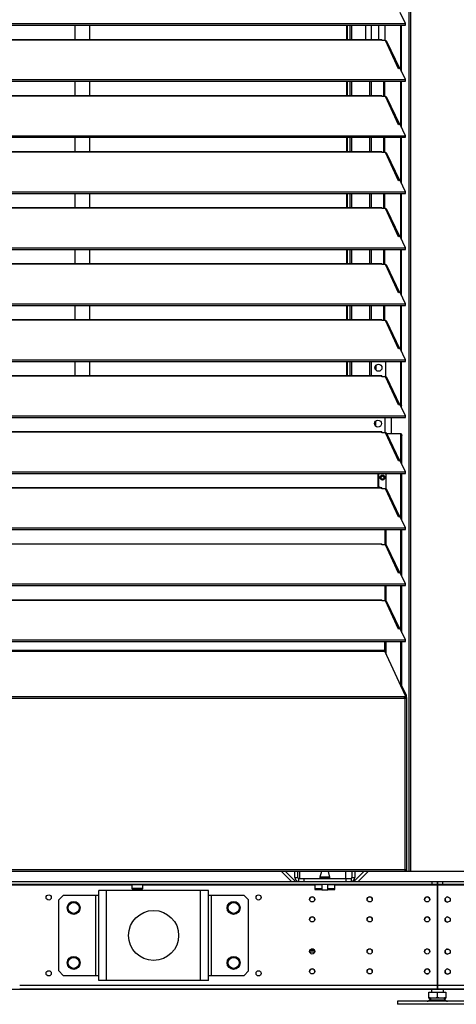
# Model space of a CAD drawing. Header units: millimetres. Extents: x 0 to 39823, y 0 to 11880.
# Tile 24 of 83: x 31490 to 31927, y 8759 to 9745. Entities that reach past the tile are written whole.
import ezdxf

# ---------------------------------------------------------------- set-up
doc = ezdxf.new("R2010")
doc.units = ezdxf.units.MM
doc.header["$PDSIZE"] = -1
doc.layers.add('DIMENZIJE', color=4, linetype='Continuous')
doc.styles.add('SLDTEXTSTYLE6', font='txt')
doc.dimstyles.new('SLDDIMSTYLE0', dxfattribs={"dimtxt": 3, "dimasz": 3.414889, "dimexe": 0, "dimexo": 0.0625, "dimgap": 0.75, "dimtad": 1, "dimdec": 0, "dimlfac": 20, "dimrnd": 1e-09, "dimzin": 12, "dimdsep": 46, "dimtxsty": 'SLDTEXTSTYLE6', "dimsah": 1, "dimcen": 0.09, "dimadec": 0, "dimazin": 3, "dimtfac": 1, "dimtdec": 0, "dimtofl": 0, "dimtmove": 0, "dimatfit": 3, "dimfxl": 1, "dimfrac": 2, "dimtolj": 1, "dimtzin": 12, "dimarcsym": 0})

# ---------------------------------------------------------------- blocks, each defined once
blk = doc.blocks.new('*D11')
at = {"layer": 'Defpoints', "color": 0, "ltscale": 20, "transparency": 16777216}
for p in [(35131.73, 10467.85), (30473.73, 8774.07), (37077.78, 8774.07)]:
    blk.add_point(p, dxfattribs=at)
at = {"layer": 'DIMENZIJE', "color": 0, "lineweight": -2, "ltscale": 20, "transparency": 16777216}
for p, q in [((35132.98, 10467.85), (37077.78, 10467.85)), ((37077.78, 10399.55), (37077.78, 8842.37)), ((30474.98, 8774.07), (37077.78, 8774.07))]:
    blk.add_line(p, q, dxfattribs=at)
at = {"layer": 'DIMENZIJE', "color": 0, "ltscale": 20, "transparency": 16777216}
for points in [[(37066.4, 10399.55), (37089.16, 10399.55), (37077.78, 10467.85)], [(37066.4, 8842.37), (37089.16, 8842.37), (37077.78, 8774.07)]]:
    blk.add_solid(points, dxfattribs=at)
at = {"layer": 'DIMENZIJE', "color": 0, "ltscale": 20, "transparency": 16777216, "insert": (37001.06, 9579.97), "char_height": 60, "attachment_point": 2, "rotation": 90, "style": 'SLDTEXTSTYLE6'}
blk.add_mtext('\\A1;1694', dxfattribs=at)

msp = doc.modelspace()

# ---------------------------------------------------------------- linework, layer by layer
at = {"color": 7, "linetype": 'Continuous', "lineweight": 25, "ltscale": 20}
for p, q in [((31879, 10452.25), (31879, 8892.07)), ((31880.71, 10451.67), (31880.71, 8892.07)), ((31875.65, 9740.75), (31870.43, 9751.94)), ((30314.8, 9740.75), (31875.65, 9740.75)), ((30314.8, 9739.12), (31875.65, 9739.12)), ((31545.03, 9739.12), (31545.03, 9724.97)), ((31560.03, 9724.97), (31560.03, 9739.12)), ((31816.75, 9739.12), (31816.75, 9724.97)), ((31817.31, 9739.12), (31817.31, 9724.97)), ((31820.01, 9739.12), (31820.01, 9724.97)), ((31821.63, 9739.12), (31821.63, 9724.97)), ((31835.93, 9739.12), (31835.93, 9724.97)), ((31841.73, 9724.97), (31841.73, 9739.12)), ((31849.28, 9724.97), (31849.28, 9739.12)), ((31855.43, 9723.87), (31855.43, 9739.12)), ((31871.02, 9694.58), (31871.02, 9739.12)), ((31871.97, 9692.54), (31871.97, 9739.12)), ((31875.65, 9739.12), (31875.65, 9740.75)), ((30338.23, 9724.97), (31852.23, 9724.97)), ((30338.23, 9724.68), (31852.23, 9724.68)), ((31852.23, 9723.87), (31852.23, 9724.97)), ((31855.71, 9723.87), (31852.23, 9723.87)), ((31868.91, 9695.62), (31855.71, 9723.87)), ((31869.99, 9695.78), (31857.28, 9722.99)), ((31870.43, 9695.85), (31868.91, 9695.62)), ((31875.65, 9684.66), (31870.43, 9695.85)), ((30314.8, 9684.66), (31875.65, 9684.66)), ((30314.8, 9683.03), (31875.65, 9683.03)), ((31545.03, 9683.03), (31545.03, 9668.88)), ((31560.03, 9668.88), (31560.03, 9683.03)), ((31816.75, 9683.03), (31816.75, 9668.88)), ((31817.31, 9683.03), (31817.31, 9668.88)), ((31820.01, 9683.03), (31820.01, 9668.88)), ((31821.63, 9683.03), (31821.63, 9668.88)), ((31839.93, 9683.03), (31839.93, 9668.88)), ((31841.73, 9668.88), (31841.73, 9683.03)), ((31854.28, 9667.78), (31854.28, 9683.03)), ((31855.23, 9667.78), (31855.23, 9683.03)), ((31871.02, 9638.49), (31871.02, 9683.03)), ((31871.97, 9636.45), (31871.97, 9683.03)), ((31875.65, 9683.03), (31875.65, 9684.66)), ((30338.23, 9668.88), (31852.23, 9668.88)), ((30338.23, 9668.59), (31852.23, 9668.59)), ((31852.23, 9667.78), (31852.23, 9668.88)), ((31855.71, 9667.78), (31852.23, 9667.78)), ((31868.91, 9639.53), (31855.71, 9667.78)), ((31869.99, 9639.69), (31857.28, 9666.9)), ((31870.43, 9639.76), (31868.91, 9639.53)), ((31875.65, 9628.57), (31870.43, 9639.76)), ((30314.8, 9628.57), (31875.65, 9628.57)), ((30314.8, 9626.94), (31875.65, 9626.94)), ((31545.03, 9626.94), (31545.03, 9612.79)), ((31560.03, 9612.79), (31560.03, 9626.94)), ((31816.75, 9626.94), (31816.75, 9612.79)), ((31817.31, 9626.94), (31817.31, 9612.79)), ((31820.01, 9626.94), (31820.01, 9612.79)), ((31821.63, 9626.94), (31821.63, 9612.79)), ((31839.93, 9626.94), (31839.93, 9612.79)), ((31841.73, 9612.79), (31841.73, 9626.94)), ((31854.28, 9611.69), (31854.28, 9626.94)), ((31855.23, 9611.69), (31855.23, 9626.94)), ((31871.02, 9582.4), (31871.02, 9626.94)), ((31871.97, 9580.36), (31871.97, 9626.94)), ((31875.65, 9626.94), (31875.65, 9628.57)), ((30338.23, 9612.79), (31852.23, 9612.79)), ((30338.23, 9612.5), (31852.23, 9612.5)), ((31852.23, 9611.69), (31852.23, 9612.79)), ((31855.71, 9611.69), (31852.23, 9611.69)), ((31868.91, 9583.44), (31855.71, 9611.69)), ((31869.99, 9583.6), (31857.28, 9610.81)), ((31870.43, 9583.67), (31868.91, 9583.44)), ((31875.65, 9572.48), (31870.43, 9583.67)), ((30314.8, 9572.48), (31875.65, 9572.48)), ((30314.8, 9570.85), (31875.65, 9570.85)), ((31545.03, 9570.85), (31545.03, 9556.7)), ((31560.03, 9556.7), (31560.03, 9570.85)), ((31816.75, 9570.85), (31816.75, 9556.7)), ((31817.31, 9570.85), (31817.31, 9556.7)), ((31820.01, 9570.85), (31820.01, 9556.7)), ((31821.63, 9570.85), (31821.63, 9556.7)), ((31839.93, 9570.85), (31839.93, 9556.7)), ((31841.73, 9556.7), (31841.73, 9570.85)), ((31854.28, 9555.6), (31854.28, 9570.85)), ((31855.23, 9555.6), (31855.23, 9570.85)), ((31871.02, 9526.31), (31871.02, 9570.85)), ((31871.97, 9524.27), (31871.97, 9570.85)), ((31875.65, 9570.85), (31875.65, 9572.48)), ((30338.23, 9556.7), (31852.23, 9556.7)), ((30338.23, 9556.41), (31852.23, 9556.41)), ((31852.23, 9555.6), (31852.23, 9556.7)), ((31855.71, 9555.6), (31852.23, 9555.6)), ((31868.91, 9527.35), (31855.71, 9555.6)), ((31869.99, 9527.51), (31857.28, 9554.72)), ((31870.43, 9527.58), (31868.91, 9527.35)), ((31875.65, 9516.39), (31870.43, 9527.58)), ((30314.8, 9516.39), (31875.65, 9516.39)), ((30314.8, 9514.76), (31875.65, 9514.76)), ((31545.03, 9514.76), (31545.03, 9500.61)), ((31560.03, 9500.61), (31560.03, 9514.76)), ((31816.75, 9514.76), (31816.75, 9500.61)), ((31817.31, 9514.76), (31817.31, 9500.61)), ((31820.01, 9514.76), (31820.01, 9500.61)), ((31821.63, 9514.76), (31821.63, 9500.61)), ((31839.93, 9514.76), (31839.93, 9500.61)), ((31841.73, 9500.61), (31841.73, 9514.76)), ((31854.28, 9499.51), (31854.28, 9514.76)), ((31855.23, 9499.51), (31855.23, 9514.76)), ((31871.02, 9470.22), (31871.02, 9514.76)), ((31871.97, 9468.18), (31871.97, 9514.76)), ((31875.65, 9514.76), (31875.65, 9516.39)), ((30338.23, 9500.61), (31852.23, 9500.61)), ((30338.23, 9500.32), (31852.23, 9500.32)), ((31852.23, 9499.51), (31852.23, 9500.61)), ((31855.71, 9499.51), (31852.23, 9499.51)), ((31868.91, 9471.26), (31855.71, 9499.51)), ((31869.99, 9471.42), (31857.28, 9498.63)), ((31870.43, 9471.49), (31868.91, 9471.26)), ((31875.65, 9460.3), (31870.43, 9471.49)), ((30314.8, 9460.3), (31875.65, 9460.3)), ((30314.8, 9458.67), (31875.65, 9458.67)), ((31545.03, 9458.67), (31545.03, 9444.52)), ((31560.03, 9444.52), (31560.03, 9458.67)), ((31816.75, 9458.67), (31816.75, 9444.52)), ((31817.31, 9458.67), (31817.31, 9444.52)), ((31820.01, 9458.67), (31820.01, 9444.52)), ((31821.63, 9458.67), (31821.63, 9444.52)), ((31839.93, 9458.67), (31839.93, 9444.52)), ((31841.73, 9444.52), (31841.73, 9458.67)), ((31854.28, 9443.42), (31854.28, 9458.67)), ((31855.23, 9443.42), (31855.23, 9458.67)), ((31871.02, 9414.13), (31871.02, 9458.67)), ((31871.97, 9412.09), (31871.97, 9458.67)), ((31875.65, 9458.67), (31875.65, 9460.3)), ((30338.23, 9444.52), (31852.23, 9444.52)), ((30338.23, 9444.23), (31852.23, 9444.23)), ((31852.23, 9443.42), (31852.23, 9444.52)), ((31855.71, 9443.42), (31852.23, 9443.42)), ((31868.91, 9415.17), (31855.71, 9443.42)), ((31869.99, 9415.33), (31857.28, 9442.54)), ((31870.43, 9415.4), (31868.91, 9415.17)), ((31875.65, 9404.21), (31870.43, 9415.4)), ((30314.8, 9404.21), (31875.65, 9404.21)), ((31875.65, 9402.58), (31875.65, 9404.21)), ((30314.8, 9402.58), (31875.65, 9402.58)), ((31545.03, 9402.58), (31545.03, 9388.43)), ((31560.03, 9388.43), (31560.03, 9402.58)), ((31816.75, 9402.58), (31816.75, 9388.43)), ((31817.31, 9402.58), (31817.31, 9388.43)), ((31820.01, 9402.58), (31820.01, 9388.43)), ((31821.63, 9402.58), (31821.63, 9388.43)), ((31839.93, 9402.58), (31839.93, 9388.43)), ((31841.73, 9388.43), (31841.73, 9402.58)), ((31846.13, 9398.54), (31846.13, 9393.96)), ((31856.08, 9387.31), (31856.08, 9402.58)), ((31871.02, 9358.55), (31871.02, 9402.58)), ((31871.97, 9358.55), (31871.97, 9402.58)), ((30338.23, 9388.43), (31852.23, 9388.43)), ((30338.23, 9388.14), (31852.23, 9388.14)), ((31852.23, 9387.33), (31852.23, 9388.43)), ((31855.71, 9387.33), (31852.23, 9387.33)), ((31855.36, 9387.33), (31856.08, 9388.05)), ((31868.91, 9359.08), (31855.71, 9387.33)), ((31869.99, 9359.24), (31857.28, 9386.45)), ((31870.43, 9359.31), (31868.91, 9359.08)), ((31875.65, 9348.12), (31870.43, 9359.31)), ((31870.93, 9358.24), (31871.02, 9358.55)), ((31871.02, 9358.55), (31871.97, 9358.55)), ((31871.97, 9358.55), (31871.5, 9357.01)), ((30314.8, 9348.12), (31875.65, 9348.12)), ((30314.8, 9346.49), (31875.65, 9346.49)), ((31854.99, 9346.49), (31854.99, 9331.24)), ((31861.71, 9330.3), (31861.71, 9346.49)), ((31875.65, 9346.49), (31875.65, 9348.12)), ((31846.13, 9337.57), (31846.13, 9343.17)), ((30338.23, 9332.34), (31852.23, 9332.34)), ((30338.23, 9332.05), (31852.23, 9332.05)), ((31852.23, 9331.24), (31852.23, 9332.34)), ((31855.71, 9331.24), (31852.23, 9331.24)), ((31868.91, 9302.99), (31855.71, 9331.24)), ((31869.99, 9303.15), (31857.28, 9330.36)), ((31857.31, 9330.3), (31871.62, 9330.3)), ((31871.29, 9328.3), (31870.67, 9330.3)), ((31871.29, 9301.37), (31871.29, 9328.3)), ((31872.24, 9328.3), (31871.29, 9328.3)), ((31871.62, 9330.3), (31872.24, 9328.3)), ((31872.24, 9299.34), (31872.24, 9328.3)), ((31870.43, 9303.22), (31868.91, 9302.99)), ((31875.65, 9292.03), (31870.43, 9303.22)), ((30314.8, 9292.03), (31875.65, 9292.03)), ((30314.8, 9290.4), (31875.65, 9290.4)), ((31847.99, 9290.4), (31847.99, 9276.25)), ((31848.73, 9290.4), (31848.73, 9277.87)), ((31850.78, 9286.37), (31851.16, 9286.37)), ((31854.4, 9286.37), (31854.78, 9286.37)), ((31856.48, 9275.01), (31856.48, 9290.4)), ((31871.29, 9245.28), (31871.29, 9290.4)), ((31872.24, 9243.25), (31872.24, 9290.4)), ((31875.65, 9290.4), (31875.65, 9292.03)), ((30338.23, 9276.25), (31852.23, 9276.25)), ((30338.23, 9275.96), (31852.23, 9275.96)), ((31848.73, 9277.87), (31850.35, 9276.25)), ((31852.23, 9275.15), (31852.23, 9276.25)), ((31855.71, 9275.15), (31852.23, 9275.15)), ((31868.91, 9246.9), (31855.71, 9275.15)), ((31869.99, 9247.06), (31857.28, 9274.27)), ((31870.43, 9247.13), (31868.91, 9246.9)), ((31875.65, 9235.94), (31870.43, 9247.13)), ((30314.8, 9235.94), (31875.65, 9235.94)), ((31875.65, 9234.31), (31875.65, 9235.94)), ((30314.8, 9234.31), (31875.65, 9234.31)), ((31854.99, 9234.31), (31854.99, 9219.06)), ((31856.48, 9218.92), (31856.48, 9234.31)), ((31871.29, 9189.19), (31871.29, 9234.31)), ((31872.24, 9187.16), (31872.24, 9234.31)), ((30338.23, 9220.16), (31852.23, 9220.16)), ((30338.23, 9219.87), (31852.23, 9219.87)), ((31852.23, 9219.06), (31852.23, 9220.16)), ((31855.71, 9219.06), (31852.23, 9219.06)), ((31868.91, 9190.81), (31855.71, 9219.06)), ((31869.99, 9190.97), (31857.28, 9218.18)), ((31870.43, 9191.04), (31868.91, 9190.81)), ((31875.65, 9179.85), (31870.43, 9191.04)), ((30314.8, 9179.85), (31875.65, 9179.85)), ((30314.8, 9178.22), (31875.65, 9178.22)), ((31854.99, 9178.22), (31854.99, 9162.97)), ((31856.48, 9162.83), (31856.48, 9178.22)), ((31871.29, 9133.1), (31871.29, 9178.22)), ((31872.24, 9131.07), (31872.24, 9178.22)), ((31875.65, 9178.22), (31875.65, 9179.85)), ((30338.23, 9164.07), (31852.23, 9164.07)), ((30338.23, 9163.78), (31852.23, 9163.78)), ((31852.23, 9162.97), (31852.23, 9164.07)), ((31855.71, 9162.97), (31852.23, 9162.97)), ((31868.91, 9134.72), (31855.71, 9162.97)), ((31869.99, 9134.88), (31857.28, 9162.09)), ((31870.43, 9134.95), (31868.91, 9134.72)), ((31875.65, 9123.76), (31870.43, 9134.95)), ((30314.8, 9123.76), (31875.65, 9123.76)), ((30314.8, 9122.13), (31875.65, 9122.13)), ((31854.99, 9112.52), (31854.99, 9122.13)), ((31856.48, 9109.32), (31856.48, 9122.13)), ((31871.29, 9077.97), (31871.29, 9122.13)), ((31872.24, 9077.97), (31872.24, 9122.13)), ((31875.65, 9122.13), (31875.65, 9123.76)), ((31854.99, 9113.34), (30335.46, 9113.34)), ((30335.46, 9112.52), (31854.99, 9112.52)), ((31875.77, 9067.74), (31854.99, 9112.52)), ((31875.79, 9068.27), (31871.29, 9077.97)), ((31872.24, 9077.97), (31871.29, 9077.97)), ((31876.74, 9068.27), (31872.24, 9077.97)), ((31875.79, 9068.27), (31876.74, 9068.27)), ((30313.75, 9065.38), (31876.71, 9065.38)), ((31874.84, 9067.02), (30315.62, 9067.02)), ((31874.98, 9065.38), (31874.98, 8892.07)), ((31875.81, 9066.77), (31875.81, 9067.59)), ((31876.88, 9067.44), (31875.93, 9067.44)), ((31875.93, 9067.44), (31875.93, 9065.65)), ((31875.93, 9066.29), (31876.88, 9066.29)), ((31876.98, 9066.08), (31875.98, 9066.08)), ((31876.88, 9066.29), (31876.88, 9067.44)), ((31876.98, 8893.32), (31876.98, 9066.08)), ((36755.73, 8892.07), (30309.73, 8892.07)), ((30315.48, 8894.07), (31874.98, 8894.07)), ((31751.62, 8892.07), (31761.62, 8882.07)), ((31755.86, 8892.07), (31765.57, 8882.37)), ((31765.23, 8885.87), (31765.23, 8892.07)), ((31768.23, 8885.87), (31768.23, 8892.07)), ((31769.98, 8885.07), (31769.98, 8892.07)), ((31791.76, 8892.07), (31790.24, 8886.4)), ((31800.22, 8886.4), (31798.7, 8892.07)), ((31815.98, 8885.07), (31815.98, 8892.07)), ((31822.23, 8892.07), (31822.23, 8885.87)), ((31834.19, 8892.07), (31824.49, 8882.37)), ((31825.23, 8892.07), (31825.23, 8885.87)), ((31838.44, 8892.07), (31828.44, 8882.07)), ((31876.88, 8893.17), (31874.98, 8893.17)), ((31874.98, 8893.07), (31876.88, 8893.07)), ((31875.93, 8893.46), (31875.93, 8893.17)), ((31876.88, 8893.07), (31876.88, 8892.07)), ((30357.43, 8882.07), (31907.48, 8882.07)), ((31765.23, 8885.87), (31768.23, 8885.87)), ((31765.57, 8882.37), (31765.28, 8882.07)), ((31769.03, 8882.07), (31769.03, 8885.07)), ((31769.03, 8885.07), (31821.43, 8885.07)), ((31774.03, 8885.07), (31774.03, 8882.07)), ((31790.23, 8886.35), (31790.23, 8885.07)), ((31800.23, 8886.35), (31790.23, 8886.35)), ((31790.24, 8886.4), (31800.22, 8886.4)), ((31800.23, 8885.07), (31800.23, 8886.35)), ((31816.43, 8882.07), (31816.43, 8885.07)), ((31821.43, 8885.07), (31821.43, 8882.07)), ((31822.23, 8885.87), (31825.23, 8885.87)), ((31824.49, 8882.37), (31824.78, 8882.07)), ((31902.48, 8879.07), (31902.48, 8882.07)), ((31907.48, 8882.07), (31907.48, 8774.07)), ((31907.48, 8881.87), (31907.97, 8881.87)), ((31907.97, 8882.07), (33532.48, 8882.07)), ((31907.97, 8882.07), (31907.97, 8774.07)), ((31912.97, 8882.07), (31912.97, 8879.07)), ((31907.48, 8879.07), (30368.53, 8879.07)), ((31601.89, 8878.27), (31189.07, 8878.27)), ((31568.85, 8783.07), (31568.85, 8873.07)), ((31678.85, 8873.07), (31568.85, 8873.07)), ((31576.85, 8783.07), (31576.85, 8873.07)), ((31601.89, 8878.63), (31601.89, 8874.88)), ((31613.07, 8878.63), (31601.89, 8878.63)), ((31601.89, 8874.88), (31602.22, 8874.55)), ((31613.07, 8874.88), (31601.89, 8874.88)), ((31602.22, 8874.55), (31612.73, 8874.55)), ((31602.5, 8879.07), (31602.5, 8878.63)), ((31612.46, 8878.63), (31612.46, 8879.07)), ((31612.73, 8874.55), (31613.07, 8874.88)), ((31613.07, 8874.88), (31613.07, 8878.63)), ((31785.23, 8878.27), (31613.07, 8878.27)), ((31670.85, 8783.07), (31670.85, 8873.07)), ((31678.85, 8783.07), (31678.85, 8873.07)), ((31785.23, 8879.07), (31785.23, 8874.07)), ((31792.23, 8878.57), (31785.23, 8878.57)), ((31792.23, 8874.57), (31785.23, 8874.57)), ((31785.23, 8874.07), (31792.23, 8874.07)), ((31792.23, 8879.07), (31792.23, 8873.57)), ((31792.23, 8873.57), (31798.23, 8873.57)), ((31798.03, 8873.37), (31792.43, 8873.37)), ((31798.23, 8873.57), (31798.23, 8879.07)), ((31805.23, 8878.57), (31798.23, 8878.57)), ((31805.23, 8874.57), (31798.23, 8874.57)), ((31798.23, 8874.07), (31805.23, 8874.07)), ((31805.23, 8874.07), (31805.23, 8879.07)), ((31907.48, 8878.27), (31805.23, 8878.27)), ((31907.48, 8878.87), (31907.97, 8878.87)), ((31907.97, 8878.57), (31907.48, 8878.57)), ((31907.97, 8874.57), (31907.48, 8874.57)), ((33532.48, 8879.07), (31907.97, 8879.07)), ((32010.22, 8878.27), (31907.97, 8878.27)), ((31533.35, 8868.07), (31528.85, 8863.57)), ((31528.85, 8792.57), (31528.85, 8863.57)), ((31568.85, 8868.07), (31533.35, 8868.07)), ((31565.85, 8788.07), (31565.85, 8868.07)), ((31714.35, 8868.07), (31678.85, 8868.07)), ((31681.85, 8788.07), (31681.85, 8868.07)), ((31718.85, 8863.57), (31714.35, 8868.07)), ((31718.85, 8792.57), (31718.85, 8863.57)), ((31779.9, 8811.67), (31785.05, 8811.67)), ((31780.32, 8813.27), (31784.64, 8813.27)), ((31528.85, 8792.57), (31533.35, 8788.07)), ((31714.35, 8788.07), (31718.85, 8792.57)), ((31533.35, 8788.07), (31568.85, 8788.07)), ((31678.85, 8783.07), (31568.85, 8783.07)), ((31678.85, 8788.07), (31714.35, 8788.07)), ((31896.76, 8789.57), (31898.33, 8789.57)), ((31896.76, 8789.57), (31896.76, 8789.53)), ((31916.69, 8789.57), (31918.7, 8789.57)), ((31918.7, 8789.57), (31918.7, 8789.33)), ((31907.48, 8777.87), (31489.85, 8777.87)), ((31907.48, 8774.07), (31489.85, 8774.07)), ((31901.73, 8774.07), (31901.73, 8771.07)), ((31907.48, 8781.17), (31907.97, 8781.17)), ((31907.48, 8777.17), (31907.97, 8777.17)), ((32127.97, 8777.87), (31907.97, 8777.87)), ((32127.97, 8774.07), (31907.97, 8774.07)), ((31913.73, 8771.07), (31913.73, 8774.07)), ((31899.2, 8765.38), (31899.73, 8765.07)), ((31899.23, 8765.36), (31899.23, 8771.07)), ((31899.23, 8771.07), (31916.23, 8771.07)), ((31915.92, 8763.14), (31899.54, 8763.14)), ((31915.73, 8765.07), (31899.73, 8765.07)), ((31907.73, 8766.12), (31907.73, 8771.07)), ((31915.73, 8765.07), (31916.26, 8765.38)), ((31916.23, 8771.07), (31916.23, 8765.36)), ((31867.73, 8762.07), (31867.73, 8759.07)), ((31947.73, 8762.07), (31867.73, 8762.07)), ((31947.73, 8759.07), (31867.73, 8759.07))]:
    msp.add_line(p, q, dxfattribs=at)
at = {"color": 7, "linetype": 'Continuous', "lineweight": 25, "ltscale": 20, "flags": 128}
for points in [[(31874.84, 9067.02), (31875.06, 9067.03), (31875.27, 9067.08), (31875.46, 9067.15), (31875.61, 9067.25), (31875.72, 9067.36), (31875.79, 9067.48), (31875.81, 9067.61), (31875.77, 9067.74)], [(31875.81, 9066.77), (31875.79, 9066.66), (31875.72, 9066.54), (31875.61, 9066.43), (31875.46, 9066.33), (31875.27, 9066.26), (31875.06, 9066.22), (31874.91, 9066.2)], [(31875.93, 8893.17), (31875.97, 8893.29), (31875.96, 8893.4), (31875.9, 8893.51), (31875.78, 8893.62), (31875.63, 8893.74), (31875.43, 8893.85), (31875.21, 8893.96), (31874.98, 8894.07)], [(31876.88, 8893.17), (31876.97, 8893.29), (31876.95, 8893.4), (31876.82, 8893.51), (31876.59, 8893.62), (31876.27, 8893.74), (31875.88, 8893.85), (31875.44, 8893.96), (31874.98, 8894.07)]]:
    msp.add_lwpolyline(points, dxfattribs=at)
at = {"color": 7, "linetype": 'Continuous', "lineweight": 25, "ltscale": 400}
for centre, radius in [((31848.78, 9396.25), 3.5), ((31848.23, 9340.37), 3.5), ((31852.78, 9286.37), 2.5), ((31852.78, 9286.37), 2.4), ((31852.78, 9286.37), 2), ((31852.78, 9286.37), 1.62), ((31518.85, 8866.07), 2.6), ((31543.85, 8855.57), 6.5), ((31543.85, 8855.57), 5.5), ((31703.85, 8855.57), 6.5), ((31703.85, 8855.57), 5.5), ((31728.85, 8866.07), 2.6), ((31782.48, 8864.12), 2.6), ((31839.98, 8864.12), 2.6), ((31897.48, 8864.12), 2.6), ((31917.97, 8863.92), 2.6), ((31623.85, 8828.07), 25), ((31782.48, 8844.12), 2.6), ((31839.98, 8844.12), 2.6), ((31897.48, 8844.12), 2.6), ((31917.97, 8843.92), 2.6), ((31782.48, 8812.03), 2.6), ((31839.98, 8812.03), 2.6), ((31897.48, 8812.03), 2.6), ((31917.97, 8811.83), 2.6), ((31543.85, 8800.57), 6.5), ((31543.85, 8800.57), 5.5), ((31703.85, 8800.57), 6.5), ((31703.85, 8800.57), 5.5), ((31518.85, 8790.07), 2.6), ((31728.85, 8790.07), 2.6), ((31782.48, 8792.03), 2.6), ((31839.98, 8792.03), 2.6), ((31897.48, 8792.03), 2.6), ((31917.97, 8791.83), 2.6)]:
    msp.add_circle(centre, radius, dxfattribs=at)
for centre, radius, start, end in [((31855.85, 9722.3), 1.58, 25.93591, 94.90548), ((31868.94, 9694.81), 1.39, 43.90553, 102.1436), ((31855.85, 9666.21), 1.58, 25.93591, 94.90548), ((31868.94, 9638.72), 1.39, 43.90553, 102.1436), ((31855.85, 9610.12), 1.58, 25.93591, 94.90548), ((31868.94, 9582.63), 1.39, 43.90553, 102.1436), ((31855.85, 9554.03), 1.58, 25.93591, 94.90548), ((31868.94, 9526.54), 1.39, 43.90553, 102.1436), ((31855.85, 9497.94), 1.58, 25.93591, 94.90548), ((31868.94, 9470.45), 1.39, 43.90553, 102.1436), ((31855.85, 9441.85), 1.58, 25.93591, 94.90548), ((31868.94, 9414.36), 1.39, 43.90553, 102.1436), ((31855.85, 9385.76), 1.58, 25.93591, 94.90548), ((31868.94, 9358.27), 1.39, 43.90553, 102.1436), ((31855.85, 9329.67), 1.58, 25.93591, 94.90548), ((31868.94, 9302.18), 1.39, 43.90553, 102.1436), ((31852.78, 9286.37), 4.5, 154.15807, 205.84191), ((31855.85, 9273.58), 1.58, 25.93591, 94.90548), ((31868.94, 9246.09), 1.39, 43.90553, 102.1436), ((31855.85, 9217.49), 1.58, 25.93591, 94.90548), ((31868.94, 9190), 1.39, 43.90553, 102.1436), ((31855.85, 9161.4), 1.58, 25.93591, 94.90548), ((31868.94, 9133.91), 1.39, 43.90553, 102.1436), ((31873.78, 9067.51), 2.15, 358.07291, 20.71955), ((31874.73, 9067.51), 2.15, 358.07291, 20.71955), ((31835.31, 9062.85), 39.74, 3.64889, 6.01925), ((31769.03, 8885.87), 3.8, 180, 270), ((31766.28, 8883.07), 1, 225, 270), ((31769.03, 8885.87), 0.8, 180, 270), ((31790.43, 8886.35), 0.2, 165, 180), ((31800.03, 8886.35), 0.2, 0, 15), ((31821.43, 8885.87), 3.8, 270, 0), ((31821.43, 8885.87), 0.8, 270, 0), ((31823.78, 8883.07), 1, 270, 315), ((31792.43, 8873.57), 0.2, 180, 270), ((31798.03, 8873.57), 0.2, 270, 0), ((31782.48, 8863.92), 2.6, 2.20433, 177.79566), ((31839.98, 8863.92), 2.6, 2.20422, 177.79578), ((31897.48, 8863.92), 2.6, 2.20423, 177.79577), ((31917.98, 8863.92), 2.6, 90.05272, 269.94666), ((31782.48, 8843.92), 2.6, 2.20428, 177.79572), ((31839.98, 8843.92), 2.6, 2.20422, 177.79578), ((31897.48, 8843.92), 2.6, 2.20423, 177.79577), ((31917.98, 8843.92), 2.6, 90.05451, 269.94523), ((31782.48, 8811.83), 2.6, 2.20412, 177.79588), ((31839.98, 8811.83), 2.6, 2.20423, 177.79577), ((31897.48, 8811.83), 2.6, 2.20423, 177.79577), ((31917.98, 8811.83), 2.6, 90.05539, 269.94431), ((31782.48, 8791.83), 2.6, 2.20443, 177.79555), ((31839.98, 8791.83), 2.6, 2.20422, 177.79578), ((31897.48, 8791.83), 2.6, 2.20423, 177.79577), ((31917.98, 8791.83), 2.6, 90.05321, 269.9474), ((31897.49, 8764.57), 2.5, 270, 325.01514), ((31903.48, 8778.05), 12.66, 250.39006, 289.60994), ((31907.73, 8757.41), 10, 129.94153, 145.01514), ((31911.98, 8778.05), 12.66, 250.39006, 289.60994), ((31907.73, 8757.41), 10, 34.98486, 50.05847), ((31917.97, 8764.57), 2.5, 214.98486, 270)]:
    msp.add_arc(centre, radius, start, end, dxfattribs=at)
for major_axis, ratio, start_param, end_param in [((0, 1.4), 0.714074, 4.18879, 4.712389), ((1, 0), 0.700208, 0, 0.314159), ((2, 0), 0.700208, 5.759587, 6.283185), ((2, 0), 0.350104, 0, 0.314159)]:
    msp.add_ellipse((31874.98, 9066.08), major_axis=major_axis, ratio=ratio, start_param=start_param, end_param=end_param, dxfattribs=at)

# ---------------------------------------------------------------- dimensions: what is measured, and where the dimension line sits
at = {"layer": 'DIMENZIJE', "ltscale": 20}
dim = msp.add_linear_dim(base=(37077.78, 8774.07), p1=(35131.73, 10467.85), p2=(30473.73, 8774.07), angle=90, dimstyle='SLDDIMSTYLE0', override={"dimscale": 20, "dimlfac": 1}, dxfattribs=at)
dim.commit()
dim.dimension.update_dxf_attribs({"geometry": '*D11', "text_midpoint": (37077.78, 9579.97), "dimtype": 160})

doc.saveas('drawing.dxf')
